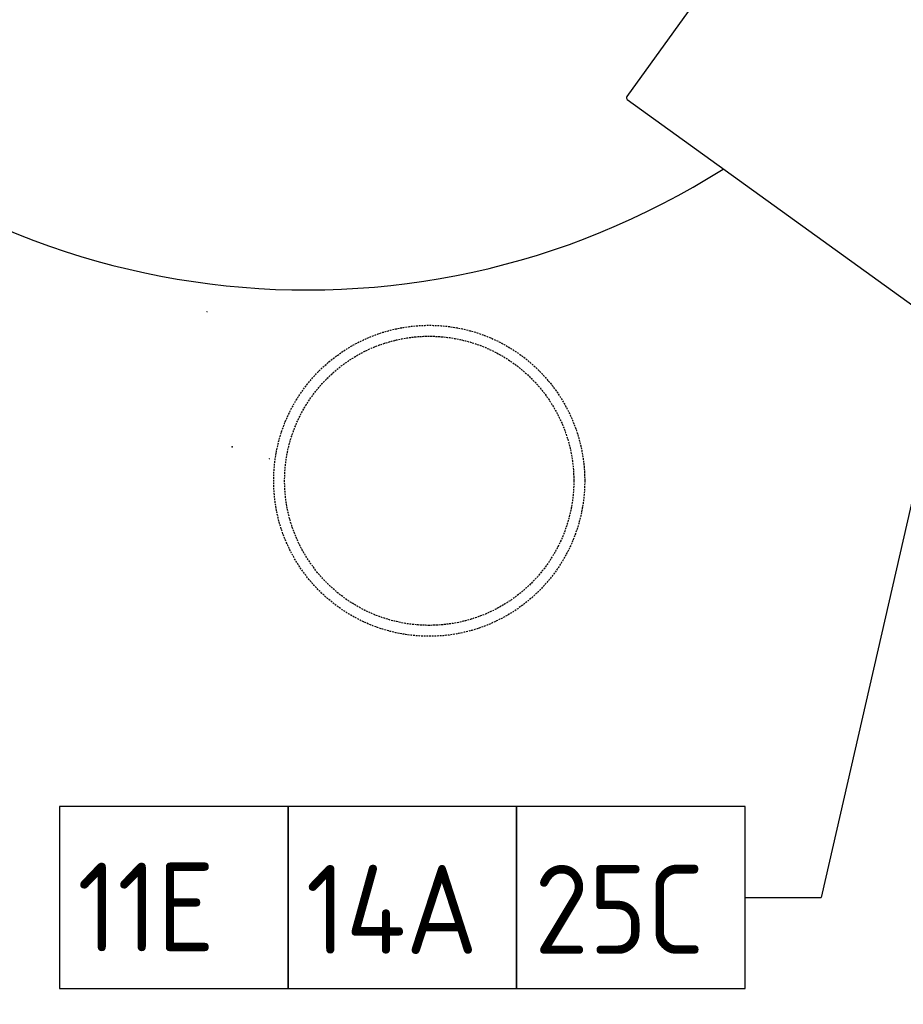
# Model space of a CAD drawing. Header units: millimetres. Extents: x -437 to 139813, y -473 to 90544.
# Tile 67 of 149: x 55744 to 56738, y 69412 to 70520. Entities that reach past the tile are written whole.
import ezdxf

# ---------------------------------------------------------------- set-up
doc = ezdxf.new("R2010")
doc.units = ezdxf.units.MM
doc.linetypes.add('DGN Style 1', pattern=[688.000884, 1.14476, -686.856124])
doc.linetypes.add('HHL_V050', pattern=[3, 2, -1])
for name, color, linetype in [('00-HHL-Installationen', 2, 'Continuous'), ('B4TM', 3, 'Continuous'), ('CH-00-chairs', 3, 'Continuous'), ('DR-90-points', 31, 'Continuous'), ('Xref', 253, 'Continuous')]:
    doc.layers.add(name, color=color, linetype=linetype)
doc.layers.add('059 Kader (tekening)', color=253, linetype='Continuous', lineweight=13)
doc.styles.add('ISO', font='isocp.shx')

# ---------------------------------------------------------------- blocks, each defined once
blk = doc.blocks.new('AE1')
at = {"layer": '059 Kader (tekening)', "color": 12, "linetype": 'Continuous', "lineweight": 13}
mesh = blk.add_polyface(dxfattribs=at)
corners = [(0, 0), (1399, 0), (1399, 841), (0, 841)]
mesh.append_faces([[corners[k] for k in face] for face in [(3, 1, 2)]], dxfattribs={"vtx0": -1, "color": 12})
mesh.append_faces([[corners[k] for k in face] for face in [(3, 0, 1)]], dxfattribs={"vtx2": -1, "color": 12})
at = {"layer": '059 Kader (tekening)', "color": 12, "linetype": 'Continuous', "lineweight": 35}
mesh = blk.add_polyface(dxfattribs=at)
corners = [(10, 10), (1389, 10), (1389, 831), (10, 831)]
mesh.append_faces([[corners[k] for k in face] for face in [(0, 2, 3)]], dxfattribs={"vtx0": -1, "color": 12})
mesh.append_faces([[corners[k] for k in face] for face in [(1, 2, 0)]], dxfattribs={"vtx1": -1, "color": 12})
blk = doc.blocks.new('Hocker')
at = {"layer": 'CH-00-chairs', "linetype": 'HHL_V050'}
for radius in [175, 162.7]:
    blk.add_circle((0, -225), radius, dxfattribs=at)
at = {"layer": 'DR-90-points'}
blk.add_point((0, 0), dxfattribs=at)
blk = doc.blocks.new('*U286')
at = {"layer": 'B4TM', "xscale": -1, "rotation": 90}
blk.add_blockref('Hocker', (-200, 0), dxfattribs=at)
blk = doc.blocks.new('*U287')
at = {"layer": 'B4TM', "color": 0, "linetype": 'ByBlock', "lineweight": -2, "transparency": 16777216}
blk.add_blockref('*U286', (38200.9, 79762.5), dxfattribs=at)

msp = doc.modelspace()

# ---------------------------------------------------------------- linework, layer by layer
at = {"layer": 'B4TM', "color": 1}
for p in [(56867.4, 70499.3), (56560.3, 69531.8)]:
    msp.add_line(p, (56645.8, 69531.8), dxfattribs=at)
at = {"layer": 'B4TM'}
msp.add_lwpolyline([(56427.7, 70429.9), (57394.6, 69732.7, 0.414214), (57398.1, 69733.3), (57775.3, 70256.5, 0.414214), (57774.7, 70260), (56807.9, 70957.1, 0.414214), (56804.4, 70956.5), (56427.1, 70433.3, 0.414214)], format="xyb", close=True, dxfattribs=at)
at = {"layer": 'B4TM', "color": 1}
for points in [[(55788.8, 69429.4), (56046, 69429.4), (56046, 69634.2), (55788.8, 69634.2)], [(56046, 69429.4), (56303.1, 69429.4), (56303.1, 69634.2), (56046, 69634.2)], [(56303.1, 69429.4), (56560.3, 69429.4), (56560.3, 69634.2), (56303.1, 69634.2)]]:
    msp.add_lwpolyline(points, close=True, dxfattribs=at)
at = {"layer": 'B4TM'}
msp.add_arc((56067, 71090.6), 875, 346.0474, 302.3694, dxfattribs=at)

# ---------------------------------------------------------------- block references
at = {"layer": 'B4TM', "xscale": -1, "rotation": 170.1920458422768}
msp.add_blockref('*U287', (32124.8, 155109.2), dxfattribs=at)
at = {"layer": 'Xref', "linetype": 'Continuous', "lineweight": 35, "xscale": 100, "yscale": 100, "zscale": 100}
msp.add_blockref('AE1', (-87, 6444.2), dxfattribs=at)

# ---------------------------------------------------------------- texts
at = {"layer": '00-HHL-Installationen', "color": 3, "style": 'ISO', "flags": 4}
for tag, p in [('11E', (55808.8, 69471.1)), ('14A', (56066, 69468.5)), ('25C', (56323.1, 69468.5))]:
    msp.add_attdef(tag, p, '', height=100, dxfattribs=at)

# ---------------------------------------------------------------- meshes
at = {"layer": 'Xref', "linetype": 'DGN Style 1', "lineweight": 13}
mesh = msp.add_polyface(dxfattribs=at)
corners = [(52913, 85844.2), (67613, 85844.2), (67613, 60044.2), (60263, 60044.2), (41813, 60044.2), (41813, 85844.2), (49313, 85844.2), (49313, 85834.2), (52913, 85834.2)]
mesh.append_faces([[corners[k] for k in face] for face in [(3, 1, 2), (1, 8, 0), (7, 5, 6)]], dxfattribs={"vtx0": -1})
mesh.append_faces([[corners[k] for k in face] for face in [(8, 3, 7), (4, 7, 3)]], dxfattribs={"vtx0": -1, "vtx1": -1})
mesh.append_faces([[corners[k] for k in face] for face in [(3, 8, 1)]], dxfattribs={"vtx0": -1, "vtx1": -1, "vtx2": -1})
mesh.append_faces([[corners[k] for k in face] for face in [(7, 4, 5)]], dxfattribs={"vtx0": -1, "vtx2": -1})

doc.saveas('drawing.dxf')
